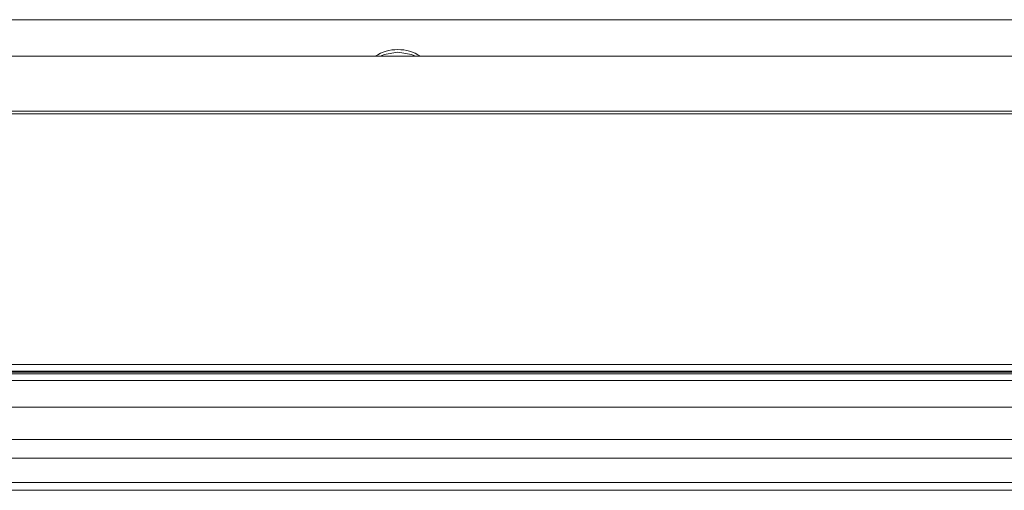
# Model space of a CAD drawing. Header units: millimetres. Extents: x 0 to 1118, y 0 to 864.
# Tile 10 of 235: x 236.51 to 255, y 162.55 to 171.38. Entities that reach past the tile are written whole.
import ezdxf

# ---------------------------------------------------------------- set-up
doc = ezdxf.new("R2010")
doc.units = ezdxf.units.MM

msp = doc.modelspace()

# ---------------------------------------------------------------- linework, layer by layer
at = {"color": 7, "linetype": 'Continuous', "lineweight": 15}
for p, q in [((207.235, 171.384), (279.985, 171.384)), ((280.115, 170.697), (207.1, 170.697)), ((400.678, 164.765), (194.938, 164.765)), ((195.72, 164.61), (399.895, 164.61)), ((195.72, 162.547), (399.895, 162.547))]:
    msp.add_line(p, q, dxfattribs=at)
at = {"color": 9, "linetype": 'Continuous', "lineweight": 0}
for p, q in [((206.805, 169.667), (280.411, 169.667)), ((280.411, 169.617), (206.805, 169.617)), ((194.945, 164.907), (400.671, 164.907)), ((400.671, 164.782), (194.945, 164.782)), ((195.72, 164.735), (399.895, 164.735)), ((195.72, 164.11), (399.895, 164.11)), ((195.72, 163.504), (399.895, 163.504)), ((195.72, 163.151), (399.895, 163.151)), ((195.72, 162.693), (399.895, 162.693))]:
    msp.add_line(p, q, dxfattribs=at)
at = {"color": 7, "linetype": 'Continuous', "lineweight": 15, "flags": 128}
for points in [[(243.61, 170.774), (243.356, 170.729), (243.282, 170.697)], [(243.939, 170.697), (243.865, 170.729), (243.61, 170.774)]]:
    msp.add_lwpolyline(points, dxfattribs=at)
at = {"color": 7, "linetype": 'Continuous', "lineweight": 15}
msp.add_arc((243.61, 170.029), 0.794, 57.377, 122.623, dxfattribs=at)

doc.saveas('drawing.dxf')
